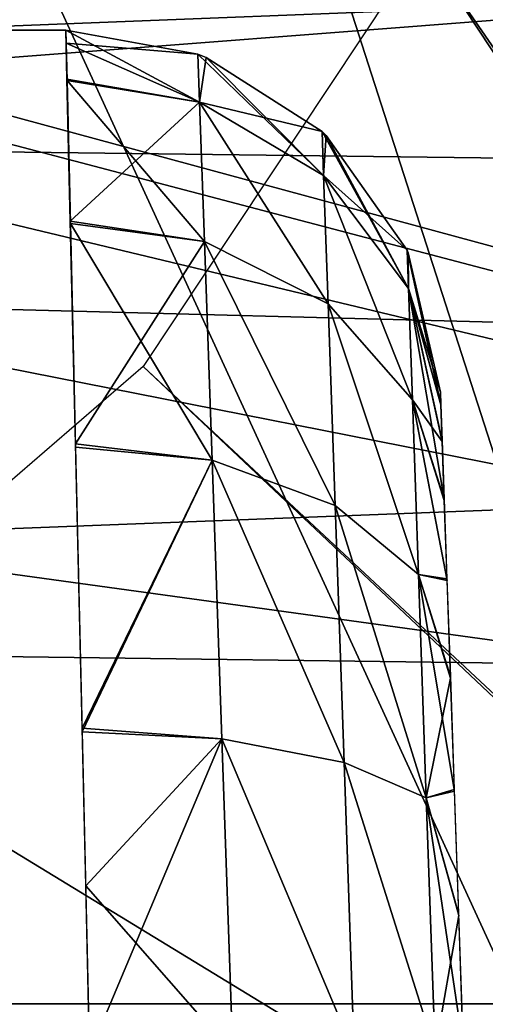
# Model space of a CAD drawing. Header units: millimetres. Extents: x -75 to 75, y -5 to 37.
# Tile 64 of 175: x -19.49 to -18.25, y 2.9 to 5.53. Entities that reach past the tile are written whole.
import ezdxf

# ---------------------------------------------------------------- set-up
doc = ezdxf.new("R2010")
doc.units = ezdxf.units.MM
doc.header["$LTSCALE"] = 101.851852
for name, color, linetype in [('111', 7, 'CONTINUOUS'), ('118', 7, 'CONTINUOUS'), ('135', 7, 'CONTINUOUS'), ('136', 7, 'CONTINUOUS'), ('165', 7, 'CONTINUOUS'), ('179', 7, 'CONTINUOUS'), ('190', 7, 'CONTINUOUS'), ('193', 7, 'CONTINUOUS'), ('206', 7, 'CONTINUOUS'), ('343', 7, 'CONTINUOUS'), ('359', 7, 'CONTINUOUS'), ('380', 7, 'CONTINUOUS'), ('455', 7, 'CONTINUOUS'), ('6', 7, 'CONTINUOUS'), ('8', 7, 'CONTINUOUS')]:
    doc.layers.add(name, color=color, linetype=linetype)

msp = doc.modelspace()

# ---------------------------------------------------------------- linework, layer by layer
at = {"layer": '111', "color": 251, "linetype": 'Continuous', "true_color": 0x464b4f}
for points in [[(-19.7295, 5.5, 79.9894), (-19.3705, 5.5, 82.0106), (-19.3705, 5.5, 79.9894), (-19.7295, 5.5, 79.9894)], [(-19.7295, 5.5, 82.0106), (-19.3705, 5.5, 82.0106), (-19.7295, 5.5, 79.9894), (-19.7295, 5.5, 82.0106)]]:
    msp.add_3dface(points, dxfattribs=at)
at = {"layer": '118', "color": 251, "linetype": 'Continuous', "true_color": 0x464b4f}
for points in [[(-19.3705, 5.5, 79.9894), (-19.3705, 5.5, 82.0106), (-19.018, 5.4358, 82.0106), (-19.3705, 5.5, 79.9894)], [(-19.018, 5.4358, 79.9894), (-19.3705, 5.5, 79.9894), (-19.018, 5.4358, 82.0106), (-19.018, 5.4358, 79.9894)], [(-18.9958, 5.4272, 79.9894), (-19.018, 5.4358, 79.9894), (-18.9958, 5.4272, 82.0106), (-18.9958, 5.4272, 79.9894)], [(-18.9958, 5.4272, 82.0106), (-19.018, 5.4358, 79.9894), (-19.018, 5.4358, 82.0106), (-18.9958, 5.4272, 82.0106)], [(-18.687, 5.23, 82.0106), (-18.9958, 5.4272, 79.9894), (-18.9958, 5.4272, 82.0106), (-18.687, 5.23, 82.0106)], [(-18.687, 5.23, 79.9894), (-18.9958, 5.4272, 79.9894), (-18.687, 5.23, 82.0106), (-18.687, 5.23, 79.9894)], [(-18.6758, 5.2193, 82.0106), (-18.687, 5.23, 79.9894), (-18.687, 5.23, 82.0106), (-18.6758, 5.2193, 82.0106)], [(-18.6758, 5.2193, 79.9894), (-18.687, 5.23, 79.9894), (-18.6758, 5.2193, 82.0106), (-18.6758, 5.2193, 79.9894)], [(-18.4598, 4.9133, 82.0106), (-18.6758, 5.2193, 79.9894), (-18.6758, 5.2193, 82.0106), (-18.4598, 4.9133, 82.0106)], [(-18.4598, 4.9133, 79.9894), (-18.6758, 5.2193, 79.9894), (-18.4598, 4.9133, 82.0106), (-18.4598, 4.9133, 79.9894)], [(-18.4569, 4.9067, 82.0106), (-18.4598, 4.9133, 79.9894), (-18.4598, 4.9133, 82.0106), (-18.4569, 4.9067, 82.0106)], [(-18.4569, 4.9067, 79.9894), (-18.4598, 4.9133, 79.9894), (-18.4569, 4.9067, 82.0106), (-18.4569, 4.9067, 79.9894)], [(-18.3711, 4.5349, 82.0106), (-18.4569, 4.9067, 79.9894), (-18.4569, 4.9067, 82.0106), (-18.3711, 4.5349, 82.0106)], [(-18.3711, 4.5349, 79.9894), (-18.4569, 4.9067, 79.9894), (-18.3711, 4.5349, 82.0106), (-18.3711, 4.5349, 79.9894)]]:
    msp.add_3dface(points, dxfattribs=at)
at = {"layer": '135', "color": 251, "linetype": 'Continuous', "true_color": 0x464b4f}
for points in [[(-19.3705, 5.5, 79.9894), (-19.0136, 5.3083, 79.1351), (-19.3674, 5.3695, 79.114), (-19.3705, 5.5, 79.9894)], [(-19.3705, 5.5, 79.9894), (-19.018, 5.4358, 79.9894), (-19.0136, 5.3083, 79.1351), (-19.3705, 5.5, 79.9894)], [(-19.018, 5.4358, 79.9894), (-18.6829, 5.1125, 79.2005), (-19.0136, 5.3083, 79.1351), (-19.018, 5.4358, 79.9894)], [(-19.018, 5.4358, 79.9894), (-18.9958, 5.4272, 79.9894), (-18.6829, 5.1125, 79.2005), (-19.018, 5.4358, 79.9894)], [(-18.9958, 5.4272, 79.9894), (-18.687, 5.23, 79.9894), (-18.6829, 5.1125, 79.2005), (-18.9958, 5.4272, 79.9894)], [(-19.3674, 5.3695, 79.114), (-19.0136, 5.3083, 79.1351), (-19.3586, 4.9909, 78.3174), (-19.3674, 5.3695, 79.114)], [(-19.0136, 5.3083, 79.1351), (-19.0006, 4.9367, 78.3556), (-19.3586, 4.9909, 78.3174), (-19.0136, 5.3083, 79.1351)], [(-18.6829, 5.1125, 79.2005), (-18.6709, 4.7701, 78.4802), (-19.0136, 5.3083, 79.1351), (-18.6829, 5.1125, 79.2005)], [(-19.0136, 5.3083, 79.1351), (-18.6709, 4.7701, 78.4802), (-19.0006, 4.9367, 78.3556), (-19.0136, 5.3083, 79.1351)], [(-18.687, 5.23, 79.9894), (-18.6758, 5.2193, 79.9894), (-18.4563, 4.8114, 79.3004), (-18.687, 5.23, 79.9894)], [(-18.687, 5.23, 79.9894), (-18.4563, 4.8114, 79.3004), (-18.6829, 5.1125, 79.2005), (-18.687, 5.23, 79.9894)], [(-18.6758, 5.2193, 79.9894), (-18.4598, 4.9133, 79.9894), (-18.4563, 4.8114, 79.3004), (-18.6758, 5.2193, 79.9894)], [(-18.4563, 4.8114, 79.3004), (-18.4459, 4.5147, 78.6705), (-18.6829, 5.1125, 79.2005), (-18.4563, 4.8114, 79.3004)], [(-18.6829, 5.1125, 79.2005), (-18.4459, 4.5147, 78.6705), (-18.6709, 4.7701, 78.4802), (-18.6829, 5.1125, 79.2005)], [(-19.3586, 4.9909, 78.3174), (-19.0006, 4.9367, 78.3556), (-19.3448, 4.397, 77.6653), (-19.3586, 4.9909, 78.3174)], [(-19.0006, 4.9367, 78.3556), (-18.9802, 4.3538, 77.7188), (-19.3448, 4.397, 77.6653), (-19.0006, 4.9367, 78.3556)], [(-18.6709, 4.7701, 78.4802), (-18.6522, 4.2328, 77.8912), (-19.0006, 4.9367, 78.3556), (-18.6709, 4.7701, 78.4802)], [(-19.0006, 4.9367, 78.3556), (-18.6522, 4.2328, 77.8912), (-18.9802, 4.3538, 77.7188), (-19.0006, 4.9367, 78.3556)], [(-18.4598, 4.9133, 79.9894), (-18.3699, 4.5022, 79.6292), (-18.4563, 4.8114, 79.3004), (-18.4598, 4.9133, 79.9894)], [(-18.4598, 4.9133, 79.9894), (-18.4569, 4.9067, 79.9894), (-18.3699, 4.5022, 79.6292), (-18.4598, 4.9133, 79.9894)], [(-18.4569, 4.9067, 79.9894), (-18.3711, 4.5349, 79.9894), (-18.3699, 4.5022, 79.6292), (-18.4569, 4.9067, 79.9894)], [(-18.3666, 4.406, 79.2829), (-18.3611, 4.2493, 78.9593), (-18.4563, 4.8114, 79.3004), (-18.3666, 4.406, 79.2829)], [(-18.4563, 4.8114, 79.3004), (-18.3611, 4.2493, 78.9593), (-18.4459, 4.5147, 78.6705), (-18.4563, 4.8114, 79.3004)], [(-18.3699, 4.5022, 79.6292), (-18.3666, 4.406, 79.2829), (-18.4563, 4.8114, 79.3004), (-18.3699, 4.5022, 79.6292)], [(-18.4459, 4.5147, 78.6705), (-18.4296, 4.0485, 78.1534), (-18.6709, 4.7701, 78.4802), (-18.4459, 4.5147, 78.6705)], [(-18.6709, 4.7701, 78.4802), (-18.4296, 4.0485, 78.1534), (-18.6522, 4.2328, 77.8912), (-18.6709, 4.7701, 78.4802)], [(-18.4459, 4.5147, 78.6705), (-18.3537, 4.0371, 78.669), (-18.4296, 4.0485, 78.1534), (-18.4459, 4.5147, 78.6705)], [(-18.3611, 4.2493, 78.9593), (-18.3537, 4.0371, 78.669), (-18.4459, 4.5147, 78.6705), (-18.3611, 4.2493, 78.9593)], [(-19.3448, 4.397, 77.6653), (-18.9802, 4.3538, 77.7188), (-19.3271, 3.6391, 77.214), (-19.3448, 4.397, 77.6653)], [(-18.9802, 4.3538, 77.7188), (-18.9543, 3.6105, 77.2802), (-19.3271, 3.6391, 77.214), (-18.9802, 4.3538, 77.7188)], [(-18.6522, 4.2328, 77.8912), (-18.6282, 3.5473, 77.4844), (-18.9802, 4.3538, 77.7188), (-18.6522, 4.2328, 77.8912)], [(-18.9802, 4.3538, 77.7188), (-18.6282, 3.5473, 77.4844), (-18.9543, 3.6105, 77.2802), (-18.9802, 4.3538, 77.7188)], [(-18.4296, 4.0485, 78.1534), (-18.4088, 3.4528, 77.7933), (-18.6522, 4.2328, 77.8912), (-18.4296, 4.0485, 78.1534)], [(-18.6522, 4.2328, 77.8912), (-18.4088, 3.4528, 77.7933), (-18.6282, 3.5473, 77.4844), (-18.6522, 4.2328, 77.8912)], [(-18.3446, 3.7765, 78.4214), (-18.3341, 3.4756, 78.2244), (-18.4296, 4.0485, 78.1534), (-18.3446, 3.7765, 78.4214)], [(-18.4296, 4.0485, 78.1534), (-18.3341, 3.4756, 78.2244), (-18.4088, 3.4528, 77.7933), (-18.4296, 4.0485, 78.1534)], [(-18.3537, 4.0371, 78.669), (-18.3446, 3.7765, 78.4214), (-18.4296, 4.0485, 78.1534), (-18.3537, 4.0371, 78.669)], [(-19.3271, 3.6391, 77.214), (-18.9543, 3.6105, 77.2802), (-19.3173, 3.2188, 77.0767), (-19.3271, 3.6391, 77.214)], [(-18.9543, 3.6105, 77.2802), (-18.925, 2.7715, 77.0778), (-19.3173, 3.2188, 77.0767), (-18.9543, 3.6105, 77.2802)], [(-18.6282, 3.5473, 77.4844), (-18.6012, 2.7732, 77.2951), (-18.9543, 3.6105, 77.2802), (-18.6282, 3.5473, 77.4844)], [(-18.6012, 2.7732, 77.2951), (-18.925, 2.7715, 77.0778), (-18.9543, 3.6105, 77.2802), (-18.6012, 2.7732, 77.2951)], [(-18.4088, 3.4528, 77.7933), (-18.3853, 2.7785, 77.6209), (-18.6282, 3.5473, 77.4844), (-18.4088, 3.4528, 77.7933)], [(-18.3853, 2.7785, 77.6209), (-18.6012, 2.7732, 77.2951), (-18.6282, 3.5473, 77.4844), (-18.3853, 2.7785, 77.6209)], [(-18.3341, 3.4756, 78.2244), (-18.3225, 3.1444, 78.0845), (-18.4088, 3.4528, 77.7933), (-18.3341, 3.4756, 78.2244)], [(-18.3225, 3.1444, 78.0845), (-18.3101, 2.7895, 78.0056), (-18.4088, 3.4528, 77.7933), (-18.3225, 3.1444, 78.0845)], [(-18.4088, 3.4528, 77.7933), (-18.3101, 2.7895, 78.0056), (-18.3853, 2.7785, 77.6209), (-18.4088, 3.4528, 77.7933)], [(-18.925, 2.7715, 77.0778), (-19.307, 2.7727, 77.0018), (-19.3173, 3.2188, 77.0767), (-18.925, 2.7715, 77.0778)]]:
    msp.add_3dface(points, dxfattribs=at)
at = {"layer": '136', "color": 251, "linetype": 'Continuous', "true_color": 0x464b4f}
for points in [[(-19.018, 5.4358, 82.0106), (-19.3705, 5.5, 82.0106), (-19.3696, 5.4651, 82.4666), (-19.018, 5.4358, 82.0106)], [(-19.018, 5.4358, 82.0106), (-19.3696, 5.4651, 82.4666), (-19.0136, 5.3083, 82.8649), (-19.018, 5.4358, 82.0106)], [(-19.3696, 5.4651, 82.4666), (-19.3673, 5.3657, 82.8983), (-19.0136, 5.3083, 82.8649), (-19.3696, 5.4651, 82.4666)], [(-18.9958, 5.4272, 82.0106), (-19.018, 5.4358, 82.0106), (-19.0136, 5.3083, 82.8649), (-18.9958, 5.4272, 82.0106)], [(-18.687, 5.23, 82.0106), (-18.9958, 5.4272, 82.0106), (-19.0136, 5.3083, 82.8649), (-18.687, 5.23, 82.0106)], [(-19.0136, 5.3083, 82.8649), (-19.3673, 5.3657, 82.8983), (-19.0006, 4.9367, 83.6444), (-19.0136, 5.3083, 82.8649)], [(-19.3673, 5.3657, 82.8983), (-19.3584, 4.9842, 83.6926), (-19.0006, 4.9367, 83.6444), (-19.3673, 5.3657, 82.8983)], [(-18.687, 5.23, 82.0106), (-19.0136, 5.3083, 82.8649), (-18.6829, 5.1125, 82.7995), (-18.687, 5.23, 82.0106)], [(-18.6829, 5.1125, 82.7995), (-19.0136, 5.3083, 82.8649), (-18.6709, 4.7701, 83.5198), (-18.6829, 5.1125, 82.7995)], [(-19.0136, 5.3083, 82.8649), (-19.0006, 4.9367, 83.6444), (-18.6709, 4.7701, 83.5198), (-19.0136, 5.3083, 82.8649)], [(-18.6758, 5.2193, 82.0106), (-18.687, 5.23, 82.0106), (-18.6829, 5.1125, 82.7995), (-18.6758, 5.2193, 82.0106)], [(-18.4598, 4.9133, 82.0106), (-18.6758, 5.2193, 82.0106), (-18.6829, 5.1125, 82.7995), (-18.4598, 4.9133, 82.0106)], [(-18.4598, 4.9133, 82.0106), (-18.6829, 5.1125, 82.7995), (-18.4563, 4.8114, 82.6995), (-18.4598, 4.9133, 82.0106)], [(-18.4563, 4.8114, 82.6995), (-18.6829, 5.1125, 82.7995), (-18.4459, 4.5147, 83.3295), (-18.4563, 4.8114, 82.6995)], [(-18.6829, 5.1125, 82.7995), (-18.6709, 4.7701, 83.5198), (-18.4459, 4.5147, 83.3295), (-18.6829, 5.1125, 82.7995)], [(-19.0006, 4.9367, 83.6444), (-19.3584, 4.9842, 83.6926), (-18.9802, 4.3538, 84.2812), (-19.0006, 4.9367, 83.6444)], [(-19.3584, 4.9842, 83.6926), (-19.3446, 4.3882, 84.3418), (-18.9802, 4.3538, 84.2812), (-19.3584, 4.9842, 83.6926)], [(-19.0006, 4.9367, 83.6444), (-18.9802, 4.3538, 84.2812), (-18.6522, 4.2328, 84.1088), (-19.0006, 4.9367, 83.6444)], [(-18.6709, 4.7701, 83.5198), (-19.0006, 4.9367, 83.6444), (-18.6522, 4.2328, 84.1088), (-18.6709, 4.7701, 83.5198)], [(-18.4569, 4.9067, 82.0106), (-18.4598, 4.9133, 82.0106), (-18.4563, 4.8114, 82.6995), (-18.4569, 4.9067, 82.0106)], [(-18.3711, 4.5349, 82.0106), (-18.4569, 4.9067, 82.0106), (-18.4563, 4.8114, 82.6995), (-18.3711, 4.5349, 82.0106)], [(-18.3699, 4.5007, 82.3791), (-18.4563, 4.8114, 82.6995), (-18.3665, 4.4032, 82.7244), (-18.3699, 4.5007, 82.3791)], [(-18.4563, 4.8114, 82.6995), (-18.4459, 4.5147, 83.3295), (-18.3665, 4.4032, 82.7244), (-18.4563, 4.8114, 82.6995)], [(-18.3711, 4.5349, 82.0106), (-18.4563, 4.8114, 82.6995), (-18.3699, 4.5007, 82.3791), (-18.3711, 4.5349, 82.0106)], [(-18.4459, 4.5147, 83.3295), (-18.6709, 4.7701, 83.5198), (-18.4296, 4.0486, 83.8465), (-18.4459, 4.5147, 83.3295)], [(-18.6709, 4.7701, 83.5198), (-18.6522, 4.2328, 84.1088), (-18.4296, 4.0486, 83.8465), (-18.6709, 4.7701, 83.5198)], [(-18.361, 4.2455, 83.0468), (-18.4459, 4.5147, 83.3295), (-18.3535, 4.0328, 83.3359), (-18.361, 4.2455, 83.0468)], [(-18.3665, 4.4032, 82.7244), (-18.4459, 4.5147, 83.3295), (-18.361, 4.2455, 83.0468), (-18.3665, 4.4032, 82.7244)], [(-18.4459, 4.5147, 83.3295), (-18.4296, 4.0486, 83.8465), (-18.3535, 4.0328, 83.3359), (-18.4459, 4.5147, 83.3295)], [(-19.3446, 4.3882, 84.3418), (-19.3269, 3.6293, 84.79), (-18.9802, 4.3538, 84.2812), (-19.3446, 4.3882, 84.3418)], [(-18.9802, 4.3538, 84.2812), (-19.3269, 3.6293, 84.79), (-18.9543, 3.6104, 84.7199), (-18.9802, 4.3538, 84.2812)], [(-18.9802, 4.3538, 84.2812), (-18.9543, 3.6104, 84.7199), (-18.6282, 3.5474, 84.5156), (-18.9802, 4.3538, 84.2812)], [(-18.6522, 4.2328, 84.1088), (-18.9802, 4.3538, 84.2812), (-18.6282, 3.5474, 84.5156), (-18.6522, 4.2328, 84.1088)], [(-18.4296, 4.0486, 83.8465), (-18.6522, 4.2328, 84.1088), (-18.4088, 3.453, 84.2066), (-18.4296, 4.0486, 83.8465)], [(-18.6522, 4.2328, 84.1088), (-18.6282, 3.5474, 84.5156), (-18.4088, 3.453, 84.2066), (-18.6522, 4.2328, 84.1088)], [(-18.3535, 4.0328, 83.3359), (-18.4296, 4.0486, 83.8465), (-18.3444, 3.7718, 83.5823), (-18.3535, 4.0328, 83.3359)], [(-18.4296, 4.0486, 83.8465), (-18.4088, 3.453, 84.2066), (-18.3444, 3.7718, 83.5823), (-18.4296, 4.0486, 83.8465)], [(-18.3444, 3.7718, 83.5823), (-18.4088, 3.453, 84.2066), (-18.3339, 3.4709, 83.7781), (-18.3444, 3.7718, 83.5823)], [(-19.3269, 3.6293, 84.79), (-19.307, 2.7727, 84.9982), (-18.9543, 3.6104, 84.7199), (-19.3269, 3.6293, 84.79)], [(-18.9543, 3.6104, 84.7199), (-19.307, 2.7727, 84.9982), (-18.925, 2.7715, 84.9222), (-18.9543, 3.6104, 84.7199)], [(-18.9543, 3.6104, 84.7199), (-18.925, 2.7715, 84.9222), (-18.6012, 2.7732, 84.7049), (-18.9543, 3.6104, 84.7199)], [(-18.9543, 3.6104, 84.7199), (-18.6012, 2.7732, 84.7049), (-18.6282, 3.5474, 84.5156), (-18.9543, 3.6104, 84.7199)], [(-18.4088, 3.453, 84.2066), (-18.6282, 3.5474, 84.5156), (-18.3853, 2.7785, 84.3791), (-18.4088, 3.453, 84.2066)], [(-18.6282, 3.5474, 84.5156), (-18.6012, 2.7732, 84.7049), (-18.3853, 2.7785, 84.3791), (-18.6282, 3.5474, 84.5156)], [(-18.3339, 3.4709, 83.7781), (-18.4088, 3.453, 84.2066), (-18.3223, 3.1399, 83.9169), (-18.3339, 3.4709, 83.7781)], [(-18.4088, 3.453, 84.2066), (-18.3853, 2.7785, 84.3791), (-18.3223, 3.1399, 83.9169), (-18.4088, 3.453, 84.2066)], [(-18.3853, 2.7785, 84.3791), (-18.3101, 2.7895, 83.9944), (-18.3223, 3.1399, 83.9169), (-18.3853, 2.7785, 84.3791)]]:
    msp.add_3dface(points, dxfattribs=at)
at = {"layer": '165', "color": 251, "linetype": 'Continuous', "true_color": 0x464b4f}
for points in [[(-10.3562, 7.4922, -93.5743), (-20.6443, 5.5761, -93.5074), (-10.3562, 2.7895, -93.4101), (-10.3562, 7.4922, -93.5743)], [(-20.6443, 5.5761, -93.5074), (-20.3681, 5.4188, -93.5019), (-10.3562, 2.7895, -93.4101), (-20.6443, 5.5761, -93.5074)], [(-20.3681, 5.4188, -93.5019), (-20.1037, 5.1241, -93.4916), (-10.3562, 2.7895, -93.4101), (-20.3681, 5.4188, -93.5019)], [(-20.1037, 5.1241, -93.4916), (-19.8939, 4.6713, -93.4758), (-10.3562, 2.7895, -93.4101), (-20.1037, 5.1241, -93.4916)], [(-19.8939, 4.6713, -93.4758), (-19.8033, 4.0893, -93.4555), (-10.3562, 2.7895, -93.4101), (-19.8939, 4.6713, -93.4758)], [(-19.8033, 4.0893, -93.4555), (-19.7806, 2.7895, -93.4101), (-10.3562, 2.7895, -93.4101), (-19.8033, 4.0893, -93.4555)]]:
    msp.add_3dface(points, dxfattribs=at)
at = {"layer": '179', "color": 251, "linetype": 'Continuous', "true_color": 0x464b4f}
for points in [[(-52, 5.5958, 17.0564), (-52, 4.2501, 17.6839), (52, 2.9042, 18.3115), (-52, 5.5958, 17.0564)], [(52, 5.5958, 17.0564), (-52, 5.5958, 17.0564), (52, 4.2501, 17.6839), (52, 5.5958, 17.0564)], [(52, 4.2501, 17.6839), (-52, 5.5958, 17.0564), (52, 2.9042, 18.3115), (52, 4.2501, 17.6839)], [(-52, 4.2501, 17.6839), (-52, 2.9042, 18.3115), (52, 2.9042, 18.3115), (-52, 4.2501, 17.6839)]]:
    msp.add_3dface(points, dxfattribs=at)
at = {"layer": '190', "color": 251, "linetype": 'Continuous', "true_color": 0x464b4f}
for points in [[(-52, 4.2501, -43.6839), (-52, 5.5958, -43.0564), (-17.3407, 5.5958, -43.0564), (-52, 4.2501, -43.6839)], [(-17.3972, 4.2532, -43.6825), (-52, 2.9042, -44.3115), (-17.3407, 5.5958, -43.0564), (-17.3972, 4.2532, -43.6825)], [(-52, 2.9042, -44.3115), (-52, 4.2501, -43.6839), (-17.3407, 5.5958, -43.0564), (-52, 2.9042, -44.3115)], [(-17.445, 2.9042, -44.3115), (-52, 2.9042, -44.3115), (-17.3972, 4.2532, -43.6825), (-17.445, 2.9042, -44.3115)]]:
    msp.add_3dface(points, dxfattribs=at)
at = {"layer": '193', "color": 251, "linetype": 'Continuous', "true_color": 0x464b4f}
for points in [[(-52, 2.9042, -44.3115), (-17.445, 2.9042, -44.3115), (-17.445, 2.6908, -44.4656), (-52, 2.9042, -44.3115)], [(-52, 2.691, -44.4654), (-52, 2.9042, -44.3115), (-17.445, 2.6908, -44.4656), (-52, 2.691, -44.4654)]]:
    msp.add_3dface(points, dxfattribs=at)
at = {"layer": '206', "color": 251, "linetype": 'Continuous', "true_color": 0x464b4f}
for points in [[(-54.6527, 5.5791, 93.5075), (-10.3562, 12.2105, 93.7391), (-54.3735, 5.4232, 93.5021), (-54.6527, 5.5791, 93.5075)], [(-54.3735, 5.4232, 93.5021), (-10.3562, 12.2105, 93.7391), (-54.104, 5.1245, 93.4916), (-54.3735, 5.4232, 93.5021)], [(-54.104, 5.1245, 93.4916), (-10.3562, 12.2105, 93.7391), (-53.8924, 4.6662, 93.4756), (-54.104, 5.1245, 93.4916)], [(-53.8924, 4.6662, 93.4756), (-10.3562, 12.2105, 93.7391), (-53.8033, 4.0893, 93.4555), (-53.8924, 4.6662, 93.4756)], [(-53.8033, 4.0893, 93.4555), (-10.3562, 12.2105, 93.7391), (-53.7806, 2.7895, 93.4101), (-53.8033, 4.0893, 93.4555)], [(-10.3562, 12.2105, 93.7391), (-38.3557, 5.5761, 93.5074), (-53.7806, 2.7895, 93.4101), (-10.3562, 12.2105, 93.7391)], [(-37.3735, 5.4232, 93.5021), (-37.6527, 5.5791, 93.5075), (-10.3562, 12.2105, 93.7391), (-37.3735, 5.4232, 93.5021)], [(-37.104, 5.1245, 93.4916), (-37.3735, 5.4232, 93.5021), (-10.3562, 12.2105, 93.7391), (-37.104, 5.1245, 93.4916)], [(-36.8924, 4.6662, 93.4756), (-37.104, 5.1245, 93.4916), (-10.3562, 12.2105, 93.7391), (-36.8924, 4.6662, 93.4756)], [(-36.8033, 4.0893, 93.4555), (-36.8924, 4.6662, 93.4756), (-10.3562, 12.2105, 93.7391), (-36.8033, 4.0893, 93.4555)], [(-36.7806, 2.7895, 93.4101), (-36.8033, 4.0893, 93.4555), (-10.3562, 12.2105, 93.7391), (-36.7806, 2.7895, 93.4101)], [(-10.3562, 7.4948, 93.5744), (-36.7806, 2.7895, 93.4101), (-10.3562, 12.2105, 93.7391), (-10.3562, 7.4948, 93.5744)], [(-10.3562, 2.7895, 93.4101), (-36.7806, 2.7895, 93.4101), (-10.3562, 7.4948, 93.5744), (-10.3562, 2.7895, 93.4101)]]:
    msp.add_3dface(points, dxfattribs=at)
at = {"layer": '343', "color": 251, "linetype": 'Continuous', "true_color": 0x464b4f}
for points in [[(-16.793, -0.0814, 160.5), (-19.0881, 7.0358, 160.5), (-16.793, 20.0814, 160.5), (-16.793, -0.0814, 160.5)], [(-19.5419, 5.8989, 160.5), (-19.0881, 7.0358, 160.5), (-16.793, -0.0814, 160.5), (-19.5419, 5.8989, 160.5)], [(-25, -4.4214, 160.5), (-19.5419, 5.8989, 160.5), (-16.793, -0.0814, 160.5), (-25, -4.4214, 160.5)]]:
    msp.add_3dface(points, dxfattribs=at)
at = {"layer": '359', "color": 251, "linetype": 'Continuous', "true_color": 0x464b4f}
for points in [[(-18.4178, 5.7264, 162.5), (-15.6653, 1.7464, 162.5), (-17.9994, 7.0083, 162.5), (-18.4178, 5.7264, 162.5)], [(-19.1645, 4.6035, 162.5), (-15.2718, 0.9707, 162.5), (-18.4178, 5.7264, 162.5), (-19.1645, 4.6035, 162.5)], [(-15.2718, 0.9707, 162.5), (-15.6653, 1.7464, 162.5), (-18.4178, 5.7264, 162.5), (-15.2718, 0.9707, 162.5)], [(-20.1849, 3.7219, 162.5), (-14.659, 0.3529, 162.5), (-19.1645, 4.6035, 162.5), (-20.1849, 3.7219, 162.5)], [(-14.659, 0.3529, 162.5), (-15.2718, 0.9707, 162.5), (-19.1645, 4.6035, 162.5), (-14.659, 0.3529, 162.5)], [(-21.4039, 3.1461, 162.5), (-14.659, 0.3529, 162.5), (-20.1849, 3.7219, 162.5), (-21.4039, 3.1461, 162.5)], [(-21.4039, -2.456, 162.5), (-13.8858, -0.0469, 162.5), (-21.4039, 3.1461, 162.5), (-21.4039, -2.456, 162.5)], [(-13.8858, -0.0469, 162.5), (-14.659, 0.3529, 162.5), (-21.4039, 3.1461, 162.5), (-13.8858, -0.0469, 162.5)]]:
    msp.add_3dface(points, dxfattribs=at)
at = {"layer": '380', "color": 251, "linetype": 'Continuous', "true_color": 0x464b4f}
for points in [[(-19.1879, 6.1467, 165.0087), (-19.7799, 5.231, 165.0087), (-19.1647, 6.132, 163.4489), (-19.1879, 6.1467, 165.0087)], [(-19.1647, 6.132, 163.4489), (-19.7799, 5.231, 165.0087), (-19.7625, 5.2095, 163.4489), (-19.1647, 6.132, 163.4489)]]:
    msp.add_3dface(points, dxfattribs=at)
at = {"layer": '455', "color": 251, "linetype": 'Continuous', "true_color": 0x464b4f}
msp.add_3dface([(-19.7799, 5.231, 165.0087), (-19.1879, 6.1467, 165.0087), (-19.5119, 5.707, 165.2548), (-19.7799, 5.231, 165.0087)], dxfattribs=at)
at = {"layer": '6', "color": 251, "linetype": 'Continuous', "true_color": 0x565d62}
for points in [[(-59.0014, 37, 105), (-58.517, 0, 104.5156), (-16.1484, 37, 105), (-59.0014, 37, 105)], [(-58.517, 0, 104.5156), (-15.8255, 0, 104.5156), (-16.1484, 37, 105), (-58.517, 0, 104.5156)]]:
    msp.add_3dface(points, dxfattribs=at)
at = {"layer": '8', "color": 251, "linetype": 'Continuous', "true_color": 0x565d62}
for points in [[(-58.517, 0, -104.5156), (-59.0014, 37, -105), (59.0014, 37, -105), (-58.517, 0, -104.5156)], [(58.517, 0, -104.5156), (-58.517, 0, -104.5156), (59.0014, 37, -105), (58.517, 0, -104.5156)]]:
    msp.add_3dface(points, dxfattribs=at)

doc.saveas('drawing.dxf')
